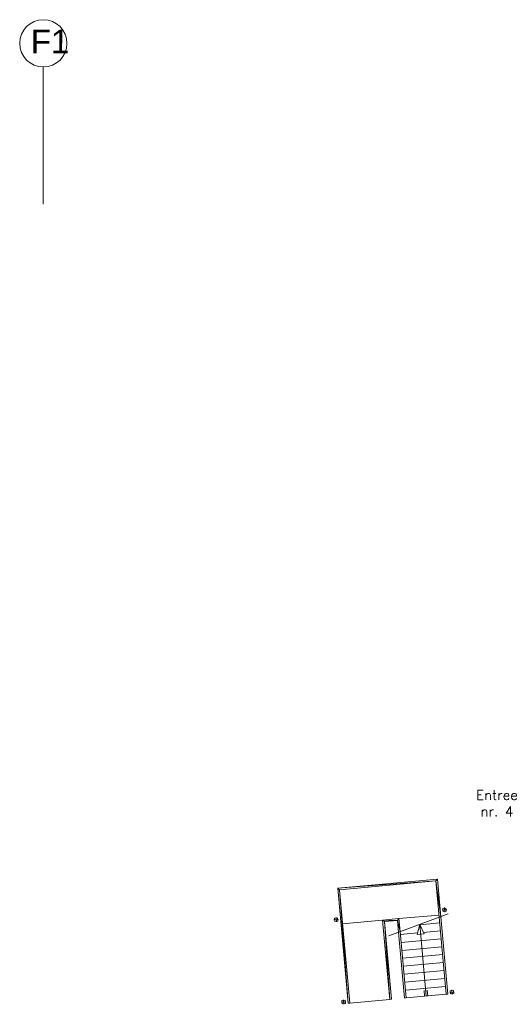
# Model space of a CAD drawing. Header units: millimetres. Extents: x -13022 to 1371524, y -38729 to 632593.
# Tile 241 of 256: x 495205 to 507654, y 607593 to 632593. Entities that reach past the tile are written whole.
import ezdxf
from ezdxf.lldxf.tags import DXFTag

# ---------------------------------------------------------------- set-up
doc = ezdxf.new("R2010")
doc.units = ezdxf.units.MM
doc.header["$LTSCALE"] = 35
doc.layers.add('A LIJN 1', color=1, linetype='Continuous', lineweight=20)
doc.layers.add('B95 tekst', color=7, linetype='Continuous', lineweight=25)
doc.styles.add('Algemeen', font='simplex.shx', dxfattribs={"height": 2.5})
doc.styles.add('Arial54', font='arial.ttf', dxfattribs={"height": 0.6})
tags = doc.linetypes.add('DIVIDE2', pattern=[0.625, 0.25, -0.125, 0, -0.125, 0, -0.125]).pattern_tags.tags
tags[14:15] = [DXFTag(74, 4), DXFTag(75, 0), DXFTag(340, '0'), DXFTag(46, 1.0), DXFTag(50, 0.0), DXFTag(44, 0.0), DXFTag(45, 0.0)]
tags[12:13] = [DXFTag(74, 4), DXFTag(75, 0), DXFTag(340, '0'), DXFTag(46, 1.0), DXFTag(50, 0.0), DXFTag(44, 0.0), DXFTag(45, 0.0)]
tags[10:11] = [DXFTag(74, 4), DXFTag(75, 0), DXFTag(340, '0'), DXFTag(46, 1.0), DXFTag(50, 0.0), DXFTag(44, 0.0), DXFTag(45, 0.0)]
tags[8:9] = [DXFTag(74, 4), DXFTag(75, 0), DXFTag(340, '0'), DXFTag(46, 1.0), DXFTag(50, 0.0), DXFTag(44, 0.0), DXFTag(45, 0.0)]
tags[6:7] = [DXFTag(74, 4), DXFTag(75, 0), DXFTag(340, '0'), DXFTag(46, 1.0), DXFTag(50, 0.0), DXFTag(44, 0.0), DXFTag(45, 0.0)]
tags[4:5] = [DXFTag(74, 4), DXFTag(75, 0), DXFTag(340, '0'), DXFTag(46, 1.0), DXFTag(50, 0.0), DXFTag(44, 0.0), DXFTag(45, 0.0)]

msp = doc.modelspace()

# ---------------------------------------------------------------- linework, layer by layer
at = {"layer": 'A LIJN 1', "color": 1, "linetype": 'DIVIDE2'}
msp.add_line((495801.061, 631392.934), (495801.061, 627907.945), dxfattribs=at)
at = {"layer": 'A LIJN 1', "linetype": 'Continuous'}
for p, q in [((505980.559, 610048.775), (505991.023, 609933.521)), ((503231.866, 609799.194), (503242.332, 609683.941)), ((506074.003, 609886.053, 15000.001), (504575.993, 609335.39, 15000.001)), ((504828.739, 609767.759, 15000.001), (505847.057, 609860.136, 15000.001)), ((505852.103, 609804.485), (506029.925, 607846.291)), ((505891.198, 609816.267), (506069.762, 607849.909)), ((505927.64, 609985.807), (506043.077, 609996.288)), ((503178.948, 609736.227), (503294.385, 609746.708)), ((504415.286, 609730.257, 15000.001), (503396.967, 609637.876, 15000.001)), ((505355.32, 609621.87, 15000.001), (505287.279, 609364.656, 15000.001)), ((505352.792, 609612.314), (505321.633, 609609.484)), ((505520.616, 607800.013, 15000.001), (505355.319, 609621.866, 15000.001)), ((505468.518, 609381.124, 15000.001), (505355.32, 609621.87, 15000.001)), ((505866.585, 609659), (505359.525, 609612.926)), ((504819.559, 609426.149), (504971.61, 607750.13)), ((504858.538, 609439.253), (505011.583, 607753.761)), ((504866.391, 609365.059), (505297.754, 609404.253)), ((505287.279, 609364.656, 15000.001), (505468.518, 609381.124, 15000.001)), ((505451.091, 609418.186), (505884.734, 609457.588)), ((504884.54, 609163.647), (505902.883, 609256.176)), ((504902.689, 608962.234), (505921.032, 609054.764)), ((504920.838, 608760.822), (505939.181, 608853.352)), ((504938.987, 608559.41), (505957.33, 608651.939)), ((504957.136, 608357.998), (505975.479, 608450.527)), ((504975.285, 608156.586), (505993.628, 608249.115)), ((504993.434, 607955.173), (506011.777, 608047.703)), ((505011.583, 607753.761), (506029.925, 607846.291)), ((505467.229, 607945.782, 15000.001), (505480.798, 607796.2, 15000.001)), ((505560.47, 607803.438, 15000.001), (505546.901, 607953.011, 15000.001)), ((506029.926, 607846.291), (506069.762, 607849.909)), ((506117.538, 607894.411), (506232.976, 607904.892)), ((506170.457, 607957.378), (506180.922, 607842.125)), ((503368.846, 607644.831), (503484.284, 607655.312)), ((503421.765, 607707.798), (503432.23, 607592.545)), ((504597.995, 607716.185, 15000.001), (503579.685, 607623.661, 15000.001)), ((505011.583, 607753.761), (504971.498, 607751.362))]:
    msp.add_line(p, q, dxfattribs=at)
at = {"layer": 'A LIJN 1', "color": 2, "linetype": 'Continuous', "lineweight": 0}
msp.add_ellipse((495805.002, 631992.937), major_axis=(0.359, 600), ratio=0.999035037, start_param=0.000004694, end_param=6.283179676, dxfattribs=at)

# ---------------------------------------------------------------- texts
at = {"layer": 'A LIJN 1', "color": 1, "linetype": 'ByBlock', "style": 'Arial54', "oblique": 360}
msp.add_text('F1', height=600, rotation=359.9654665, dxfattribs=at).set_placement((495485.955, 631738.145))
at = {"layer": 'B95 tekst', "insert": (507315.793, 613031.685), "char_height": 250, "width": 4383.91272, "attachment_point": 2, "style": 'Algemeen'}
msp.add_mtext('Entree\\Pnr. 4', dxfattribs=at)

# ---------------------------------------------------------------- meshes
at = {"layer": 'A LIJN 1', "linetype": 'Continuous'}
mesh = msp.add_polyface(dxfattribs=at)
corners = [(505768.588, 610724.455, 15000.001), (505891.2, 609816.267, 15000.001), (505852.103, 609804.483, 15000.001), (505804.809, 610767.904, 15000.001), (503539.835, 607620.193, 15000.001), (503275.216, 610538.217, 15000.001), (503318.666, 610501.993, 15000.001), (503579.685, 607623.661, 15000.001)]
mesh.append_faces([[corners[k] for k in face] for face in [(0, 1, 2), (4, 6, 7)]], dxfattribs={"vtx0": -1})
mesh.append_faces([[corners[k] for k in face] for face in [(0, 3, 1), (0, 5, 3)]], dxfattribs={"vtx0": -1, "vtx2": -1})
mesh.append_faces([[corners[k] for k in face] for face in [(4, 5, 6), (0, 6, 5)]], dxfattribs={"vtx1": -1, "vtx2": -1})
mesh = msp.add_polyface(dxfattribs=at)
corners = [(505942.343, 610027.307), (506022.015, 610034.54), (506029.249, 609954.868), (505949.577, 609947.634)]
mesh.append_faces([[corners[k] for k in face] for face in [(0, 1, 2, 3)]])
mesh = msp.add_polyface(dxfattribs=at)
corners = [(503193.651, 609777.727), (503273.323, 609784.96), (503280.557, 609705.288), (503200.885, 609698.053)]
mesh.append_faces([[corners[k] for k in face] for face in [(0, 1, 2, 3)]])
mesh = msp.add_polyface(dxfattribs=at)
corners = [(504458.739, 609694.031, 15000.001), (504597.995, 607716.185, 15000.001), (504415.286, 609730.257, 15000.001), (504819.559, 609426.149, 15000.001), (504792.514, 609724.31, 15000.001), (504858.539, 609439.251, 15000.001), (504828.738, 609767.763, 15000.001), (504637.834, 607719.799, 15000.001)]
mesh.append_faces([[corners[k] for k in face] for face in [(0, 1, 2)]], dxfattribs={"vtx0": -1, "vtx2": -1})
mesh.append_faces([[corners[k] for k in face] for face in [(3, 4, 5)]], dxfattribs={"vtx1": -1})
mesh.append_faces([[corners[k] for k in face] for face in [(6, 5, 4), (4, 0, 2), (2, 6, 4)]], dxfattribs={"vtx1": -1, "vtx2": -1})
mesh.append_faces([[corners[k] for k in face] for face in [(0, 7, 1)]], dxfattribs={"vtx2": -1})
mesh = msp.add_polyface(dxfattribs=at)
corners = [(506132.242, 607935.911), (506211.914, 607943.144), (506219.148, 607863.472), (506139.475, 607856.237)]
mesh.append_faces([[corners[k] for k in face] for face in [(0, 1, 2, 3)]])
mesh = msp.add_polyface(dxfattribs=at)
corners = [(503383.55, 607686.331), (503463.222, 607693.563), (503470.455, 607613.892), (503390.783, 607606.657)]
mesh.append_faces([[corners[k] for k in face] for face in [(0, 1, 2, 3)]])

doc.saveas('drawing.dxf')
